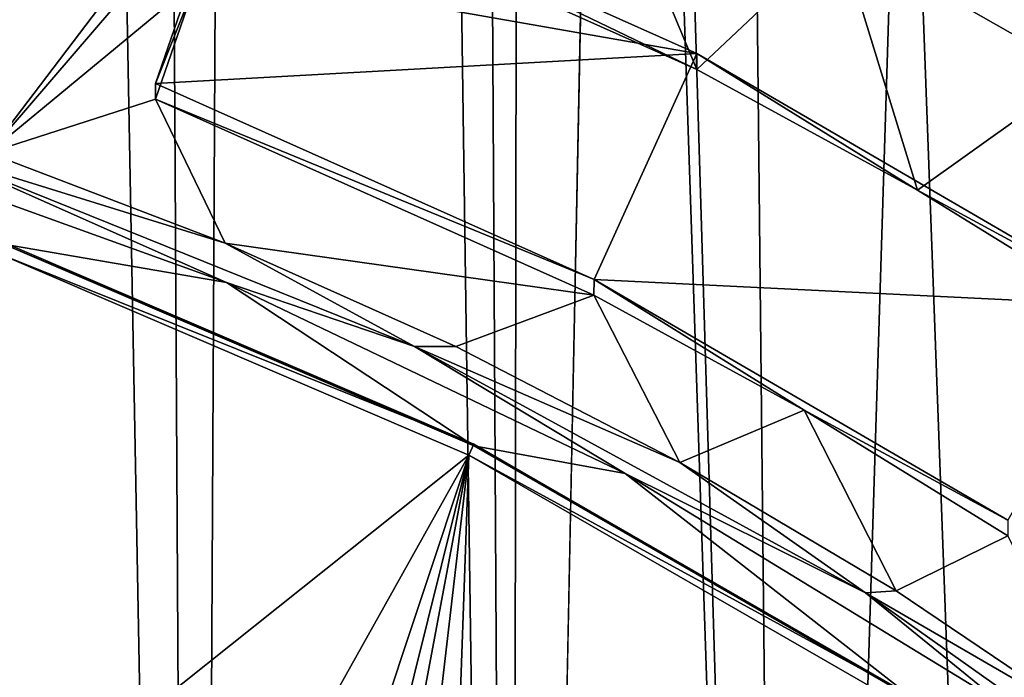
# Model space of a CAD drawing. Header units: metres. Extents: x -24 to 24, y -256 to 25.
# Tile 130 of 256: x 6.97 to 11.46, y -219.21 to -216.21. Entities that reach past the tile are written whole.
import ezdxf

# ---------------------------------------------------------------- set-up
doc = ezdxf.new("R2010")
doc.units = ezdxf.units.M
doc.layers.add('solid_DOMO_KURZ_SW0002', color=7, linetype='CONTINUOUS')

msp = doc.modelspace()

# ---------------------------------------------------------------- linework, layer by layer
at = {"layer": 'solid_DOMO_KURZ_SW0002'}
for points in [[(6.193147, -233.819046, 177.319016), (7.770568, -232.929489, 177.02626), (6.355255, -156.995956, 153.095657)], [(7.770568, -232.929489, 177.02626), (7.334171, -157.931564, 153.383179), (6.355255, -156.995956, 153.095657)], [(7.770568, -232.929489, 177.02626), (8.163628, -158.990219, 153.709808), (7.334171, -157.931564, 153.383179)], [(7.770568, -232.929489, 177.02626), (9.208693, -231.847443, 176.671524), (8.163628, -158.990219, 153.709808)], [(9.208693, -231.847443, 176.671524), (8.827011, -160.150604, 154.069427), (8.163628, -158.990219, 153.709808)], [(9.208693, -231.847443, 176.671524), (9.310679, -161.38858, 154.45488), (8.827011, -160.150604, 154.069427)], [(9.208693, -231.847443, 176.671524), (9.703361, -207.397354, 168.957245), (9.310679, -161.38858, 154.45488)], [(9.864964, -164.010284, 155.225861), (12.919757, -217.400253, 172.021652), (13.213239, -196.923172, 165.561066)], [(9.864964, -164.010284, 155.225861), (12.132125, -215.794815, 171.52623), (12.919757, -217.400253, 172.021652)], [(9.208693, -231.847443, 176.671524), (10.481689, -230.592224, 176.261856), (9.703361, -207.397354, 168.957245)], [(10.481689, -230.592224, 176.261856), (9.8492, -209.596527, 169.649063), (9.703361, -207.397354, 168.957245)], [(10.481689, -230.592224, 176.261856), (10.284564, -211.762177, 170.327042), (9.8492, -209.596527, 169.649063)], [(10.481689, -230.592224, 176.261856), (11.002444, -213.859192, 170.979767), (10.284564, -211.762177, 170.327042)], [(10.481689, -230.592224, 176.261856), (11.566892, -229.186005, 175.805237), (11.002444, -213.859192, 170.979767)], [(11.566892, -229.186005, 175.805237), (11.991541, -215.85463, 171.596344), (11.002444, -213.859192, 170.979767)], [(5.725658, -216.462906, 128.612411), (5.963161, -213.954346, 129.336441), (7.18891, -214.321121, 129.452072)], [(5.725658, -216.462906, 128.612411), (7.18891, -214.321121, 129.452072), (6.827567, -216.813873, 128.723068)], [(6.827567, -216.813873, 128.723068), (7.18891, -214.321121, 129.452072), (8.390887, -214.755875, 129.589157)], [(7.958517, -215.497162, 129.280334), (6.827567, -216.813873, 128.723068), (8.390887, -214.755875, 129.589157)], [(9.719594, -214.996231, 129.892853), (11.966854, -215.877182, 130.44133), (12.033859, -216.237442, 130.284225)], [(10.704909, -215.822632, 129.925507), (9.719594, -214.996231, 129.892853), (12.033859, -216.237442, 130.284225)], [(10.054812, -216.434692, 129.575943), (7.958517, -215.497162, 129.280334), (9.564273, -215.256958, 129.747147)], [(10.054812, -216.434692, 129.575943), (9.564273, -215.256958, 129.747147), (10.704909, -215.822632, 129.925507)], [(7.774158, -215.960007, 129.329819), (7.958517, -215.424072, 129.512146), (10.055682, -216.362061, 129.807892)], [(7.958517, -215.424072, 129.512146), (7.958517, -215.497162, 129.280334), (10.054812, -216.434692, 129.575943)], [(10.055682, -216.362061, 129.807892), (7.958517, -215.424072, 129.512146), (10.054812, -216.434692, 129.575943)], [(7.958517, -215.497162, 129.280334), (7.774117, -216.032364, 129.100677), (6.827567, -216.813873, 128.723068)], [(11.060675, -216.984344, 129.749237), (10.054812, -216.434692, 129.575943), (10.704909, -215.822632, 129.925507)], [(11.808954, -216.450958, 130.123611), (10.704909, -215.822632, 129.925507), (12.033859, -216.237442, 130.284225)], [(11.060675, -216.984344, 129.749237), (10.704909, -215.822632, 129.925507), (11.808954, -216.450958, 130.123611)], [(7.774158, -215.960007, 129.329819), (7.587656, -216.498428, 129.157257), (7.774117, -216.032364, 129.100677)], [(7.774158, -215.960007, 129.329819), (10.055682, -216.362061, 129.807892), (7.587656, -216.498428, 129.157257)], [(7.774117, -216.032364, 129.100677), (7.587656, -216.569855, 128.93071), (6.827567, -216.813873, 128.723068)], [(7.587656, -216.498428, 129.157257), (7.587656, -216.569855, 128.93071), (7.774117, -216.032364, 129.100677)], [(9.587095, -217.3927, 129.439224), (7.587656, -216.498428, 129.157257), (10.055682, -216.362061, 129.807892)], [(9.587095, -217.3927, 129.439224), (10.055682, -216.362061, 129.807892), (12.0333, -217.512207, 130.170517)], [(10.055682, -216.362061, 129.807892), (10.054812, -216.434692, 129.575943), (11.060675, -216.984344, 129.749237)], [(12.0333, -217.512207, 130.170517), (10.055682, -216.362061, 129.807892), (11.060675, -216.984344, 129.749237)], [(12.033506, -217.585419, 129.938766), (11.060675, -216.984344, 129.749237), (11.808954, -216.450958, 130.123611)], [(9.587095, -217.3927, 129.439224), (7.587656, -216.569855, 128.93071), (7.587656, -216.498428, 129.157257)], [(7.587656, -216.569855, 128.93071), (7.906024, -217.225815, 128.852951), (6.827567, -216.813873, 128.723068)], [(7.587656, -216.569855, 128.93071), (9.586227, -217.463684, 129.21254), (7.906024, -217.225815, 128.852951)], [(9.587095, -217.3927, 129.439224), (9.586227, -217.463684, 129.21254), (7.587656, -216.569855, 128.93071)], [(6.586713, -216.818085, 128.689362), (7.911104, -217.405869, 128.862793), (6.008254, -216.718094, 128.645935)], [(6.896483, -217.231079, 128.80835), (6.008254, -216.718094, 128.645935), (7.911104, -217.405869, 128.862793)], [(6.827567, -216.813873, 128.723068), (7.906024, -217.225815, 128.852951), (6.586713, -216.818085, 128.689362)], [(6.586713, -216.818085, 128.689362), (8.768919, -217.698257, 128.966888), (7.911104, -217.405869, 128.862793)], [(7.906024, -217.225815, 128.852951), (8.768919, -217.698257, 128.966888), (6.586713, -216.818085, 128.689362)], [(12.0333, -217.512207, 130.170517), (11.060675, -216.984344, 129.749237), (12.033506, -217.585419, 129.938766)], [(6.87945, -217.276123, 128.821838), (6.896967, -217.223404, 128.833313), (9.038792, -218.142731, 129.123169)], [(6.896967, -217.223404, 128.833313), (6.896483, -217.231079, 128.80835), (9.038381, -218.150375, 129.098206)], [(9.038381, -218.150375, 129.098206), (6.896483, -217.231079, 128.80835), (7.911104, -217.405869, 128.862793)], [(9.038792, -218.142731, 129.123169), (6.896967, -217.223404, 128.833313), (9.038381, -218.150375, 129.098206)], [(7.906024, -217.225815, 128.852951), (8.957322, -217.697296, 129.001602), (8.768919, -217.698257, 128.966888)], [(9.586227, -217.463684, 129.21254), (8.957322, -217.697296, 129.001602), (7.906024, -217.225815, 128.852951)], [(6.87945, -217.276123, 128.821838), (9.015737, -218.1931, 129.110962), (5.321069, -221.139038, 130.234848)], [(6.87945, -217.276123, 128.821838), (9.038792, -218.142731, 129.123169), (9.015737, -218.1931, 129.110962)], [(8.768919, -217.698257, 128.966888), (9.729108, -218.277435, 129.137589), (7.911104, -217.405869, 128.862793)], [(9.038381, -218.150375, 129.098206), (7.911104, -217.405869, 128.862793), (9.729108, -218.277435, 129.137589)], [(9.587095, -217.3927, 129.439224), (10.545243, -217.987717, 129.377762), (9.586227, -217.463684, 129.21254)], [(9.587095, -217.3927, 129.439224), (11.472558, -218.489243, 129.784973), (10.545243, -217.987717, 129.377762)], [(9.587095, -217.3927, 129.439224), (12.0333, -217.512207, 130.170517), (11.472558, -218.489243, 129.784973)], [(9.586227, -217.463684, 129.21254), (9.977863, -218.2267, 129.168533), (8.957322, -217.697296, 129.001602)], [(9.586227, -217.463684, 129.21254), (10.545243, -217.987717, 129.377762), (9.977863, -218.2267, 129.168533)], [(8.957322, -217.697296, 129.001602), (9.977863, -218.2267, 129.168533), (8.768919, -217.698257, 128.966888)], [(8.768919, -217.698257, 128.966888), (10.824883, -218.821365, 129.320999), (9.729108, -218.277435, 129.137589)], [(9.977863, -218.2267, 129.168533), (10.824883, -218.821365, 129.320999), (8.768919, -217.698257, 128.966888)], [(10.545243, -217.987717, 129.377762), (10.964098, -218.812195, 129.353134), (9.977863, -218.2267, 129.168533)], [(10.545243, -217.987717, 129.377762), (11.472763, -218.560806, 129.558456), (10.964098, -218.812195, 129.353134)], [(11.472558, -218.489243, 129.784973), (11.472763, -218.560806, 129.558456), (10.545243, -217.987717, 129.377762)], [(9.015737, -218.1931, 129.110962), (9.038792, -218.142731, 129.123169), (11.048784, -219.301559, 129.488556)], [(9.038792, -218.142731, 129.123169), (9.038381, -218.150375, 129.098206), (11.048444, -219.309189, 129.463577)], [(11.048444, -219.309189, 129.463577), (9.038381, -218.150375, 129.098206), (9.729108, -218.277435, 129.137589)], [(11.048784, -219.301559, 129.488556), (9.038792, -218.142731, 129.123169), (11.048444, -219.309189, 129.463577)], [(9.015737, -218.1931, 129.110962), (6.973433, -221.848312, 130.458466), (5.321069, -221.139038, 130.234848)], [(8.374515, -220.122192, 129.770096), (6.973433, -221.848312, 130.458466), (9.015737, -218.1931, 129.110962)], [(8.580848, -219.948105, 129.70462), (8.374515, -220.122192, 129.770096), (9.015737, -218.1931, 129.110962)], [(8.6998, -219.879562, 129.678497), (8.580848, -219.948105, 129.70462), (9.015737, -218.1931, 129.110962)], [(8.826624, -219.825104, 129.657379), (8.6998, -219.879562, 129.678497), (9.015737, -218.1931, 129.110962)], [(8.959534, -219.785507, 129.641479), (8.826624, -219.825104, 129.657379), (9.015737, -218.1931, 129.110962)], [(8.959534, -219.785507, 129.641479), (9.015737, -218.1931, 129.110962), (11.02053, -219.348969, 129.475403)], [(9.015737, -218.1931, 129.110962), (11.048784, -219.301559, 129.488556), (11.02053, -219.348969, 129.475403)], [(9.977863, -218.2267, 129.168533), (10.964098, -218.812195, 129.353134), (10.824883, -218.821365, 129.320999)], [(10.824883, -218.821365, 129.320999), (11.441064, -219.322235, 129.46701), (9.729108, -218.277435, 129.137589)], [(11.048444, -219.309189, 129.463577), (9.729108, -218.277435, 129.137589), (11.441064, -219.322235, 129.46701)], [(11.472763, -218.560806, 129.558456), (11.912664, -219.451767, 129.554794), (10.964098, -218.812195, 129.353134)], [(10.964098, -218.812195, 129.353134), (11.912664, -219.451767, 129.554794), (10.824883, -218.821365, 129.320999)], [(10.824883, -218.821365, 129.320999), (12.725007, -220.171219, 129.746613), (11.441064, -219.322235, 129.46701)], [(11.912664, -219.451767, 129.554794), (12.725007, -220.171219, 129.746613), (10.824883, -218.821365, 129.320999)]]:
    msp.add_3dface(points, dxfattribs=at)

doc.saveas('drawing.dxf')
